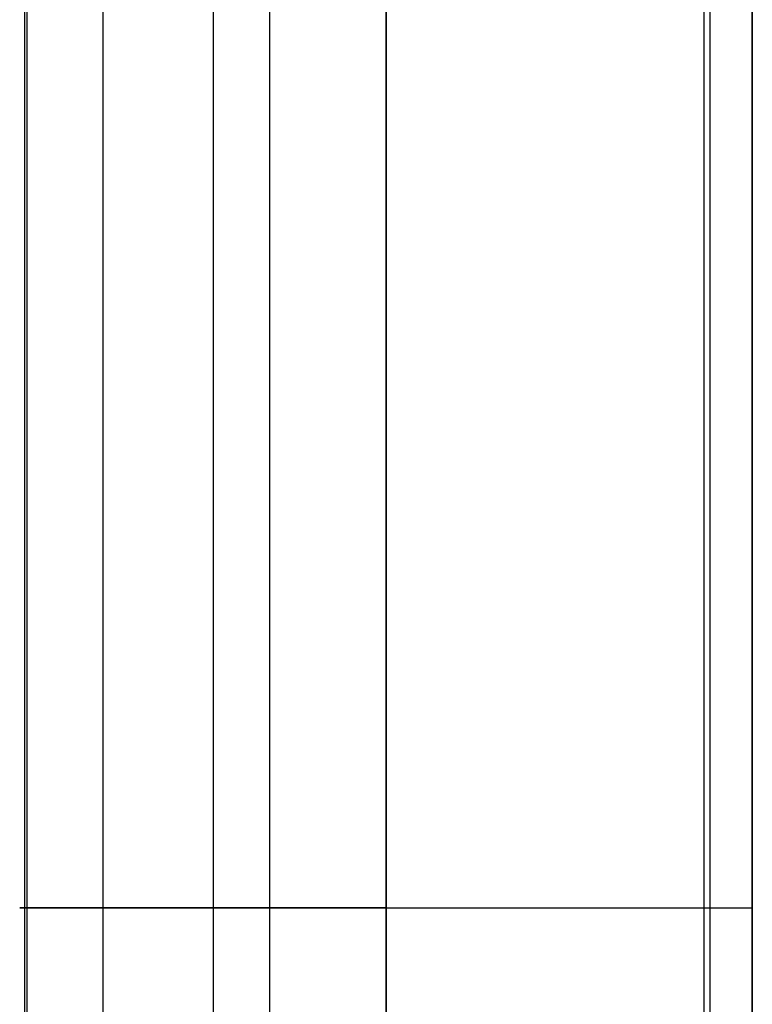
# Model space of a CAD drawing. Header units: millimetres. Extents: x -715 to 710, y 0 to 720.
# Tile 10 of 256: x -715 to -711, y 361.91 to 367.28. Entities that reach past the tile are written whole.
import ezdxf

# ---------------------------------------------------------------- set-up
doc = ezdxf.new("R2010")
doc.units = ezdxf.units.MM
doc.header["$MEASUREMENT"] = 0
doc.layers.add('IGES LEVEL 42', color=7, linetype='Continuous')

msp = doc.modelspace()

# ---------------------------------------------------------------- linework, layer by layer
at = {"layer": 'IGES LEVEL 42', "color": 253, "extrusion": (0, 1, 0)}
for centre, end in [((713, 319, 362.438), 180), ((713, -319, 362.438), 90)]:
    msp.add_arc(centre, 2, 270, end, dxfattribs=at)
at = {"layer": 'IGES LEVEL 42'}
for points in [[(-713, 629, -321), (-713, 452, -321), (-713, 275, -321)], [(-713, 625, 317), (-713, 452, 317), (-713, 279, 317)], [(-713, 279, -317), (-713, 452, -317), (-713, 625, -317)], [(-711, 625, -319), (-711, 451, -319), (-711, 277, -319)], [(-711, 277, 319), (-711, 451, 319), (-711, 625, 319)]]:
    msp.add_open_spline(points, degree=2, dxfattribs=at)
at = {"layer": 'IGES LEVEL 42', "color": 253}
for points in [[(-713, 275, -321), (-713, 452, -321), (-713, 629, -321)], [(-713, 629, -321), (-713, 452, -321), (-713, 275, -321)], [(-713.6361, 628.8961, 320.8961), (-713.6361, 452, 320.8961), (-713.6361, 275.1039, 320.8961)], [(-714.546, 628.2688, -320.2688), (-714.546, 452, -320.2688), (-714.546, 275.7312, -320.2688)], [(-711.2644, 627.9938, -319.9938), (-711.2644, 452, -319.9938), (-711.2644, 276.0062, -319.9938)], [(-711.2311, 627.9333, 319.9333), (-711.2311, 452, 319.9333), (-711.2311, 276.0667, 319.9333)], [(-714.9739, 626.6778, 318.6777), (-714.9739, 452, 318.6777), (-714.9739, 277.3223, 318.6777)], [(-714.9616, 626.6098, -318.6098), (-714.9616, 452, -318.6098), (-714.9616, 277.3902, -318.6098)], [(-713.9428, 625.2363, -317.2362), (-713.9428, 452, -317.2362), (-713.9428, 278.7637, -317.2362)], [(-713, 279, -317), (-713, 452, -317), (-713, 625, -317)], [(-713, 625, 317), (-713, 452, 317), (-713, 279, 317)], [(-713, 279), (-713, 452), (-713, 625)], [(-713, 625, 317), (-713, 452, 317), (-713, 279, 317)], [(-713, 279, -317), (-713, 452, -317), (-713, 625, -317)], [(-711, 277, 319), (-711, 451, 319), (-711, 625, 319)], [(-711, 625, -319), (-711, 451, -319), (-711, 277, -319)], [(-711, 625, -319), (-711, 451, -319), (-711, 277, -319)], [(-711, 277, 319), (-711, 451, 319), (-711, 625, 319)]]:
    msp.add_open_spline(points, degree=2, dxfattribs=at)

doc.saveas('drawing.dxf')
